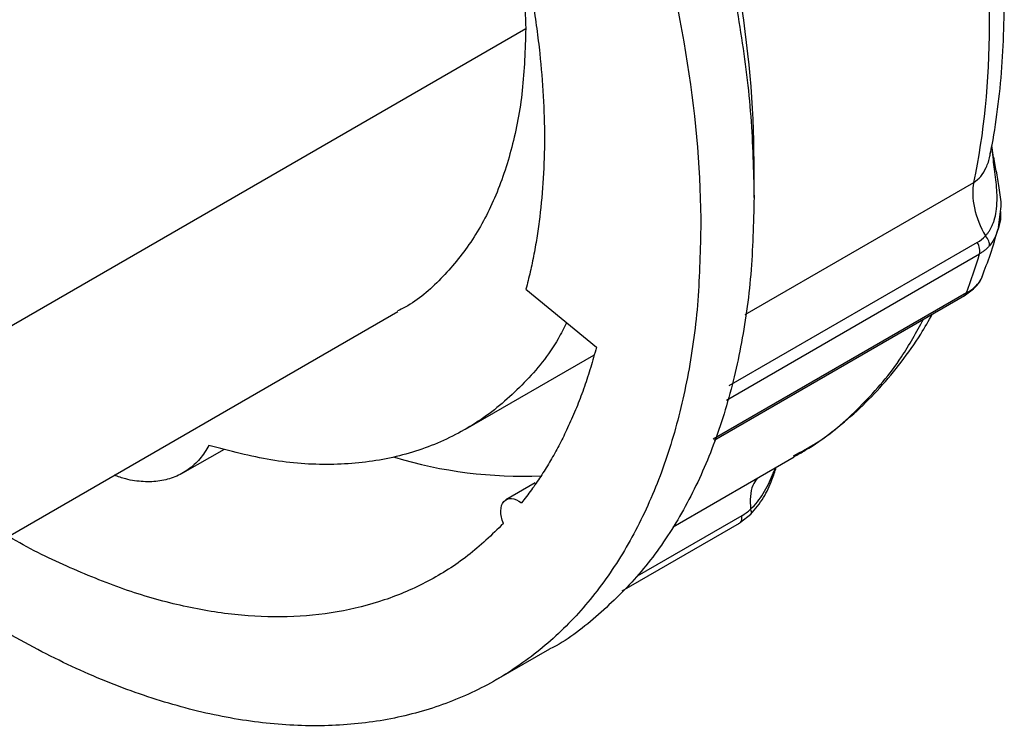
# Model space of a CAD drawing. Header units: inches. Extents: x 0 to 22, y 0 to 17.
# Tile 19 of 23: x 17.3 to 18.9, y 12.3 to 13.4. Entities that reach past the tile are written whole.
import ezdxf

# ---------------------------------------------------------------- set-up
doc = ezdxf.new("R2010")
doc.units = ezdxf.units.IN
doc.header["$LTSCALE"] = 2
doc.header["$MEASUREMENT"] = 0

msp = doc.modelspace()

# ---------------------------------------------------------------- linework, layer by layer
for p, q in [((17.2821, 12.9042), (18.1089, 13.3815)), ((18.8416, 13.1759), (18.8391, 13.1973)), ((18.842, 13.1796), (18.8393, 13.1982)), ((18.8366, 13.1852), (18.837, 13.1885)), ((18.4666, 13.117), (18.4666, 13.1735)), ((18.4526, 12.9337), (18.8109, 13.1405)), ((18.8498, 13.0697), (18.8533, 13.0989)), ((18.8163, 13.0465), (18.4269, 12.8217)), ((18.4232, 12.7994), (18.82, 13.0284)), ((18.1091, 12.9731), (18.2195, 12.8823)), ((18.7994, 12.9673), (18.4027, 12.7383)), ((18.4041, 12.7369), (18.7962, 12.9633)), ((18.7957, 12.963), (18.8107, 12.974)), ((17.0814, 12.4608), (17.9083, 12.9381)), ((18.0145, 12.754), (18.2155, 12.8699)), ((17.5717, 12.6853), (17.6367, 12.7228)), ((18.3397, 12.6007), (18.5296, 12.7104)), ((18.1234, 12.6697), (18.0779, 12.6434)), ((18.4454, 12.608), (18.4618, 12.6209)), ((18.2601, 12.5006), (18.4436, 12.6065)), ((18.4475, 12.6183), (18.2832, 12.5235)), ((18.063, 12.3614), (18.1465, 12.4096))]:
    msp.add_line(p, q)
msp.add_arc((18.1039, 13.3734), 0.6932, 253.1698, 272.4073)
for points, knots in [([(16.6014, 15.0862), (16.6273, 15.0995), (16.6793, 15.1262), (16.766, 15.1496), (16.858, 15.1604), (16.9551, 15.1573), (17.0562, 15.1407), (17.1604, 15.1107), (17.2667, 15.0676), (17.3739, 15.0117), (17.4812, 14.9437), (17.5874, 14.8642), (17.6916, 14.7739), (17.7928, 14.6737), (17.8898, 14.5647), (17.982, 14.4477), (18.0682, 14.324), (18.1478, 14.1948), (18.2199, 14.0613), (18.2839, 13.9247), (18.3391, 13.7865), (18.385, 13.6478), (18.4213, 13.5102), (18.4472, 13.3749), (18.4636, 13.2428), (18.4656, 13.159), (18.4666, 13.1171)], [0, 0, 0, 0, 0.041634, 0.083302, 0.12497, 0.166638, 0.208306, 0.249974, 0.291642, 0.33331, 0.374978, 0.416647, 0.458315, 0.499983, 0.541651, 0.583319, 0.624987, 0.666655, 0.708323, 0.749991, 0.791659, 0.833328, 0.874996, 0.916664, 0.958332, 1, 1, 1, 1]), ([(16.1977, 14.3305), (16.1977, 14.4131), (16.2048, 14.4916), (16.2327, 14.6375), (16.2536, 14.7048), (16.3083, 14.8258), (16.3422, 14.8795), (16.4216, 14.9709), (16.4672, 15.0087), (16.5683, 15.0672), (16.6239, 15.0877), (16.7428, 15.1108), (16.8062, 15.1134), (16.9383, 15.1003), (17.0071, 15.0847), (17.1474, 15.0359), (17.2189, 15.0028), (17.3619, 14.9202), (17.4334, 14.8708), (17.5737, 14.7576), (17.6425, 14.6938), (17.7746, 14.5543), (17.838, 14.4786), (17.9569, 14.3182), (18.0125, 14.2335), (18.1136, 14.0583), (18.1592, 13.9678), (18.2387, 13.7846), (18.2726, 13.6919), (18.3273, 13.5077), (18.3481, 13.4162), (18.376, 13.2381), (18.3831, 13.1515), (18.3831, 13.0689)], [0, 0, 0, 0, 0.0625, 0.0625, 0.125, 0.125, 0.1875, 0.1875, 0.25, 0.25, 0.3125, 0.3125, 0.375, 0.375, 0.4375, 0.4375, 0.5, 0.5, 0.5625, 0.5625, 0.625, 0.625, 0.6875, 0.6875, 0.75, 0.75, 0.8125, 0.8125, 0.875, 0.875, 0.9375, 0.9375, 1, 1, 1, 1]), ([(16.9406, 14.6144), (16.9443, 14.617), (16.9701, 14.6356), (17.028, 14.6529), (17.1129, 14.6644), (17.2054, 14.6554), (17.3023, 14.6282), (17.4018, 14.5829), (17.5018, 14.5205), (17.6002, 14.4423), (17.6948, 14.35), (17.7836, 14.2456), (17.8649, 14.1312), (17.9368, 14.0093), (17.9978, 13.8825), (18.0467, 13.7534), (18.0821, 13.625), (18.1047, 13.4992), (18.1075, 13.4207), (18.1089, 13.3815)], [0, 0, 0, 0, 0.010311, 0.072167, 0.134023, 0.195878, 0.257734, 0.319589, 0.381445, 0.4433, 0.505156, 0.567011, 0.628867, 0.690722, 0.752578, 0.814433, 0.876289, 0.938144, 1, 1, 1, 1]), ([(18.8109, 13.1405), (18.8272, 13.2164), (18.8355, 13.299), (18.8355, 13.4737), (18.8272, 13.5658), (18.8109, 13.6605)], [0, 0, 0, 0, 0.5, 0.5, 1, 1, 1, 1]), ([(18.8367, 13.1852), (18.8377, 13.1899), (18.8428, 13.2153), (18.8498, 13.263), (18.8562, 13.3289), (18.8589, 13.3971), (18.8583, 13.467), (18.8541, 13.5386), (18.8477, 13.6027), (18.8415, 13.6433), (18.8391, 13.6592)], [0, 0, 0, 0, 0.033604, 0.178838, 0.324222, 0.469778, 0.615407, 0.761022, 0.90658, 1, 1, 1, 1]), ([(18.1091, 13.4811), (18.1104, 13.4744), (18.1131, 13.461), (18.1168, 13.441), (18.1202, 13.4211), (18.1233, 13.4013), (18.1261, 13.3817), (18.1286, 13.3621), (18.1327, 13.3264), (18.1369, 13.2753), (18.1387, 13.21), (18.1369, 13.1468), (18.1323, 13.0962), (18.1269, 13.0569), (18.1219, 13.0282), (18.116, 13.0002), (18.1114, 12.9822), (18.1091, 12.9731)], [0, 0, 0, 0, 0.035745, 0.071459, 0.107157, 0.142849, 0.178549, 0.214269, 0.250022, 0.374996, 0.500004, 0.624977, 0.749985, 0.812516, 0.874984, 0.937456, 1, 1, 1, 1]), ([(18.1089, 13.3815), (18.1078, 13.3487), (18.1057, 13.283), (18.0886, 13.1942), (18.0616, 13.1143), (18.0243, 13.0449), (17.9768, 12.9884), (17.9374, 12.9531), (17.9118, 12.9411), (17.9077, 12.9391)], [0, 0, 0, 0, 0.161475, 0.322951, 0.484426, 0.645902, 0.807377, 0.968853, 1, 1, 1, 1]), ([(18.8109, 13.1405), (18.8147, 13.1434), (18.8226, 13.1492), (18.8308, 13.164), (18.8354, 13.1764), (18.8364, 13.1839), (18.8366, 13.1852)], [0, 0, 0, 0, 0.293885, 0.602908, 0.933809, 1, 1, 1, 1]), ([(18.829, 13.0566), (18.83, 13.0577), (18.832, 13.0599), (18.8347, 13.0636), (18.8372, 13.0677), (18.8394, 13.072), (18.8414, 13.0767), (18.844, 13.0841), (18.8465, 13.0959), (18.8476, 13.1119), (18.8471, 13.1286), (18.8456, 13.145), (18.8435, 13.1608), (18.8422, 13.1711), (18.8416, 13.1759)], [0, 0, 0, 0, 0.040751, 0.082238, 0.12446, 0.167411, 0.211088, 0.25549, 0.367877, 0.505892, 0.629791, 0.753101, 0.883385, 1, 1, 1, 1]), ([(18.8419, 13.1795), (18.8421, 13.1791), (18.8425, 13.178), (18.842, 13.1767), (18.8416, 13.1759)], [0, 0, 0, 0, 0.378507, 1, 1, 1, 1]), ([(18.8533, 13.0989), (18.8534, 13.099), (18.8545, 13.1085), (18.8514, 13.1283), (18.847, 13.1553), (18.8436, 13.1716), (18.842, 13.1796)], [0, 0, 0, 0, 0.006317, 0.356088, 0.685498, 1, 1, 1, 1]), ([(18.8109, 13.1405), (18.8084, 13.129), (18.8088, 13.1151), (18.8151, 13.086), (18.821, 13.0707), (18.829, 13.0566)], [0, 0, 0, 0, 0.5, 0.5, 1, 1, 1, 1]), ([(18.4666, 13.1171), (18.4656, 13.0764), (18.4636, 12.995), (18.4472, 12.8818), (18.4213, 12.7764), (18.3851, 12.6806), (18.3391, 12.595), (18.2841, 12.5202), (18.2194, 12.4588), (18.173, 12.4221), (18.1465, 12.4096), (18.1465, 12.4096)], [0, 0, 0, 0, 0.124987, 0.249974, 0.374961, 0.499948, 0.624935, 0.749922, 0.87491, 0.999897, 1, 1, 1, 1]), ([(18.8529, 13.0948), (18.8529, 13.0938), (18.8532, 13.0864), (18.8522, 13.0771), (18.8496, 13.0698), (18.849, 13.068)], [0, 0, 0, 0, 0.095824, 0.782725, 1, 1, 1, 1]), ([(18.3831, 13.0689), (18.3821, 13.0282), (18.3801, 12.9468), (18.3637, 12.8336), (18.3378, 12.7282), (18.3015, 12.6324), (18.2556, 12.5467), (18.2004, 12.4722), (18.1364, 12.4096), (18.0643, 12.3593), (17.9847, 12.322), (17.8985, 12.2979), (17.8063, 12.2873), (17.7092, 12.2903), (17.6081, 12.3069), (17.5039, 12.337), (17.3977, 12.3799), (17.2905, 12.4366), (17.2152, 12.4818), (17.1764, 12.511), (17.1729, 12.5136)], [0, 0, 0, 0, 0.058487, 0.116974, 0.175462, 0.233949, 0.292436, 0.350923, 0.409411, 0.467898, 0.526385, 0.584872, 0.643359, 0.701847, 0.760334, 0.818821, 0.877308, 0.935796, 0.994283, 1, 1, 1, 1]), ([(18.8238, 12.9931), (18.8283, 13.0046), (18.8379, 13.0287), (18.8451, 13.0545), (18.8489, 13.068)], [0, 0, 0, 0, 0.477458, 1, 1, 1, 1]), ([(18.849, 13.068), (18.8478, 13.064), (18.845, 13.0539), (18.8391, 13.046), (18.8355, 13.0413)], [0, 0, 0, 0, 0.4005898, 1, 1, 1, 1]), ([(18.8355, 13.0413), (18.8359, 13.0434), (18.8356, 13.0459), (18.8333, 13.0513), (18.8314, 13.0541), (18.829, 13.0566)], [0, 0, 0, 0, 0.5, 0.5, 1, 1, 1, 1]), ([(18.82, 13.0284), (18.8207, 13.0308), (18.8207, 13.0338), (18.8194, 13.0401), (18.8181, 13.0435), (18.8163, 13.0465)], [0, 0, 0, 0, 0.5, 0.5, 1, 1, 1, 1]), ([(18.8355, 13.0413), (18.8344, 13.0401), (18.8321, 13.0376), (18.8284, 13.0342), (18.8243, 13.0311), (18.8214, 13.0293), (18.82, 13.0284)], [0, 0, 0, 0, 0.24609, 0.49465, 0.745887, 1, 1, 1, 1]), ([(18.8106, 12.9739), (18.8139, 12.9773), (18.8206, 12.9841), (18.8236, 12.9918), (18.8252, 12.9957)], [0, 0, 0, 0, 0.493343, 1, 1, 1, 1]), ([(18.8144, 12.9786), (18.8177, 12.9821), (18.8221, 12.9869), (18.8235, 12.9918), (18.8238, 12.9931)], [0, 0, 0, 0, 0.731966, 1, 1, 1, 1]), ([(18.7994, 12.9673), (18.8006, 12.968), (18.803, 12.9694), (18.8062, 12.9716), (18.8092, 12.9739), (18.812, 12.9762), (18.8136, 12.9778), (18.8144, 12.9786)], [0, 0, 0, 0, 0.203527, 0.405188, 0.605084, 0.803319, 1, 1, 1, 1]), ([(18.8105, 12.9741), (18.8111, 12.9745), (18.8128, 12.9755), (18.8138, 12.9774), (18.8144, 12.9786)], [0, 0, 0, 0, 0.343554, 1, 1, 1, 1]), ([(18.7961, 12.9634), (18.7967, 12.9637), (18.7981, 12.9645), (18.7989, 12.9663), (18.7994, 12.9673)], [0, 0, 0, 0, 0.387176, 1, 1, 1, 1]), ([(18.5293, 12.7108), (18.5352, 12.7141), (18.5559, 12.7254), (18.5888, 12.7491), (18.628, 12.7817), (18.6643, 12.8183), (18.6977, 12.8587), (18.7252, 12.8973), (18.7402, 12.9238), (18.7463, 12.9345)], [0, 0, 0, 0, 0.0653417, 0.2291717, 0.3930459, 0.5573372, 0.7223809, 0.8884268, 1, 1, 1, 1]), ([(18.1728, 12.9207), (18.1685, 12.9122), (18.1505, 12.876), (18.1075, 12.825), (18.0447, 12.7694), (17.9718, 12.7296), (17.8912, 12.7048), (17.8035, 12.6962), (17.7105, 12.7024), (17.6452, 12.7198), (17.6125, 12.7285)], [0, 0, 0, 0, 0.042196, 0.179025, 0.315854, 0.452683, 0.589512, 0.726342, 0.863171, 1, 1, 1, 1]), ([(18.5286, 12.7122), (18.5408, 12.7187), (18.5802, 12.7396), (18.6372, 12.7913), (18.6936, 12.8558), (18.7209, 12.906), (18.7319, 12.9262)], [0, 0, 0, 0, 0.14305, 0.463737, 0.784424, 1, 1, 1, 1]), ([(18.2195, 12.8823), (18.2181, 12.877), (18.2153, 12.8664), (18.2107, 12.8508), (18.2059, 12.8355), (18.2008, 12.8205), (18.1954, 12.8057), (18.1898, 12.7911), (18.1839, 12.7768), (18.1777, 12.7628), (18.1696, 12.7454), (18.1592, 12.7249), (18.1462, 12.7018), (18.1324, 12.6796), (18.1178, 12.6584), (18.1074, 12.645), (18.1022, 12.6384)], [0, 0, 0, 0, 0.055627, 0.111198, 0.166731, 0.222239, 0.277742, 0.333253, 0.38879, 0.444369, 0.500007, 0.600092, 0.700039, 0.799943, 0.899898, 1, 1, 1, 1]), ([(17.6125, 12.7285), (17.608, 12.7211), (17.5988, 12.7064), (17.5806, 12.69), (17.5596, 12.6783), (17.5359, 12.6719), (17.5099, 12.6709), (17.4858, 12.6741), (17.4702, 12.6796), (17.4643, 12.6818)], [0, 0, 0, 0, 0.151086, 0.302172, 0.453258, 0.604344, 0.75543, 0.906516, 1, 1, 1, 1]), ([(18.4612, 12.6284), (18.4648, 12.6321), (18.472, 12.6393), (18.4842, 12.6572), (18.4936, 12.6766), (18.4986, 12.6896), (18.4999, 12.6932)], [0, 0, 0, 0, 0.212381, 0.423393, 0.837522, 1, 1, 1, 1]), ([(18.4618, 12.6209), (18.4687, 12.6291), (18.482, 12.645), (18.4942, 12.6724), (18.4994, 12.6877), (18.5015, 12.6941)], [0, 0, 0, 0, 0.383239, 0.742946, 1, 1, 1, 1]), ([(18.4713, 12.6767), (18.4689, 12.6732), (18.4636, 12.6656), (18.46, 12.649), (18.4608, 12.6353), (18.4612, 12.6284)], [0, 0, 0, 0, 0.29779, 0.648895, 1, 1, 1, 1]), ([(18.074, 12.606), (18.0712, 12.6128), (18.0697, 12.6198), (18.0699, 12.632), (18.0715, 12.6371), (18.0774, 12.6439), (18.0817, 12.6456), (18.0915, 12.6448), (18.097, 12.6424), (18.1022, 12.6384)], [0, 0, 0, 0, 0.25, 0.25, 0.5, 0.5, 0.75, 0.75, 1, 1, 1, 1]), ([(18.4612, 12.6284), (18.4616, 12.6272), (18.4624, 12.6248), (18.4625, 12.6223), (18.4619, 12.6213), (18.4617, 12.621)], [0, 0, 0, 0, 0.397648, 0.795298, 1, 1, 1, 1]), ([(18.074, 12.606), (18.0558, 12.5885), (18.0194, 12.5536), (17.9565, 12.514), (17.8882, 12.4844), (17.8143, 12.4658), (17.7359, 12.4581), (17.6534, 12.4615), (17.5677, 12.4761), (17.4795, 12.5013), (17.3897, 12.5383), (17.329, 12.5671), (17.2986, 12.5859), (17.2985, 12.586)], [0, 0, 0, 0, 0.09995, 0.1999, 0.29985, 0.3998, 0.499749, 0.599699, 0.699649, 0.799599, 0.899549, 0.999499, 1, 1, 1, 1]), ([(18.4423, 12.6059), (18.4433, 12.6063), (18.4445, 12.6067), (18.4452, 12.6079), (18.4454, 12.6081)], [0, 0, 0, 0, 0.820473, 1, 1, 1, 1]), ([(18.4454, 12.6081), (18.4459, 12.6087), (18.447, 12.6103), (18.4479, 12.6138), (18.4476, 12.6168), (18.4475, 12.6183)], [0, 0, 0, 0, 0.280883, 0.640442, 1, 1, 1, 1])]:
    msp.add_open_spline(points, degree=3, knots=knots)
for points in [[(18.4666, 13.1734), (18.4666, 13.2607), (18.4584, 13.3528), (18.442, 13.4475)], [(18.8163, 13.0465), (18.821, 13.0492), (18.8253, 13.0526), (18.829, 13.0566)], [(18.7994, 12.9673), (18.8069, 12.9871), (18.8138, 13.0075), (18.82, 13.0284)], [(18.4475, 12.6183), (18.4522, 12.621), (18.4568, 12.6245), (18.4612, 12.6284)]]:
    msp.add_open_spline(points, degree=3)

doc.saveas('drawing.dxf')
